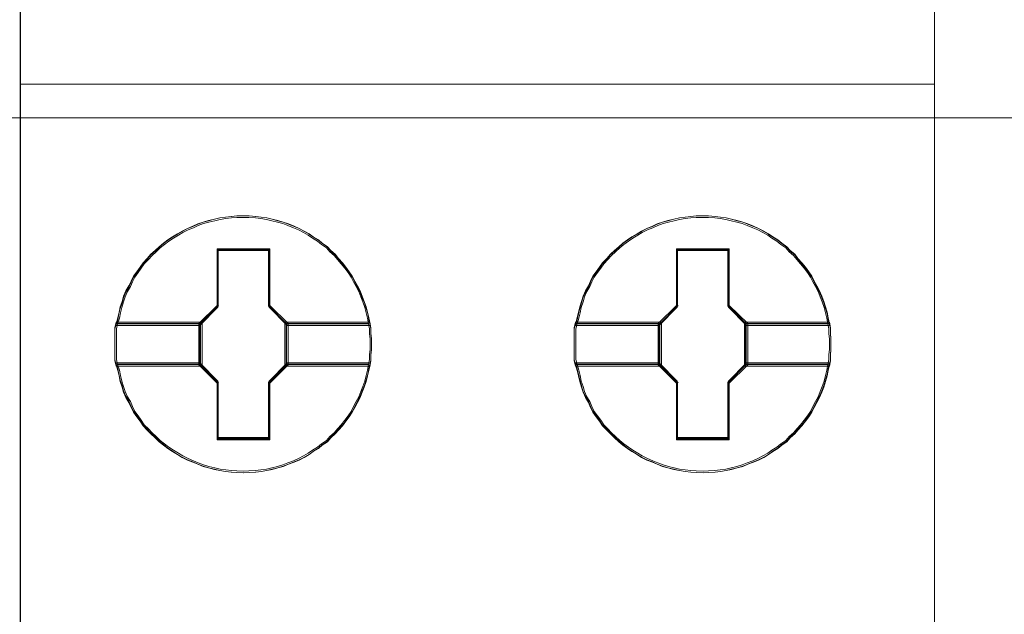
# Model space of a CAD drawing. Header units: millimetres. Extents: x 12819 to 17524, y -4386 to -1138.
# Tile 79 of 94: x 13093.34 to 13095.28, y -4202.36 to -4201.18. Entities that reach past the tile are written whole.
import ezdxf

# ---------------------------------------------------------------- set-up
doc = ezdxf.new("R2010")
doc.units = ezdxf.units.MM
doc.layers.get('0').update_dxf_attribs({"lineweight": 15})
doc.layers.add('45', color=7, linetype='Continuous', lineweight=15)
doc.layers.add('50', color=7, linetype='Continuous', lineweight=15)

# ---------------------------------------------------------------- blocks, each defined once
blk = doc.blocks.new('*U363')
at = {"layer": '50', "color": 7}
blk.add_lwpolyline([(61.985145, -137.349904), (386.014855, -137.349904), (386.014855, -183.652053), (61.985145, -183.652053), (61.985145, -137.349904)], dxfattribs=at)
blk = doc.blocks.new('*U371')
at = {"layer": '45', "color": 7}
for points in [[(313.992921, -118.993483), (332.005756, -118.993483), (332.005756, -118.993483), (332.005756, -201.999463), (332.005756, -201.999463), (313.992921, -201.999463), (313.992921, -201.999463), (313.992921, -118.993483), (313.992921, -118.993483)], [(313.992921, -182.987537), (332.005756, -182.987537), (313.992921, -182.987537)], [(320.914844, -188.108111), (320.914844, -188.21467), (320.903018, -188.31531), (320.903018, -188.41595), (320.885279, -188.51659), (320.861626, -188.629069), (320.837974, -188.735629), (320.808408, -188.848109), (320.772929, -188.954669), (320.731538, -189.055308), (320.690146, -189.161868), (320.636928, -189.256588), (320.58371, -189.357228), (320.536405, -189.451947), (320.477273, -189.540747), (320.412229, -189.629547), (320.341272, -189.718347), (320.264401, -189.801226), (320.199357, -189.878186), (320.11066, -189.955146), (320.045616, -190.032106), (319.945092, -190.097226), (319.868222, -190.168266), (319.767699, -190.227465), (319.684915, -190.286665), (319.590305, -190.339945), (319.489782, -190.393225), (319.389259, -190.434665), (319.27691, -190.476105), (319.176387, -190.517545), (319.069951, -190.547145), (318.957601, -190.576745), (318.851165, -190.600424), (318.738816, -190.618184), (318.63238, -190.630024), (318.502291, -190.635944), (318.395855, -190.641864), (318.259853, -190.635944), (318.153417, -190.630024), (318.041067, -190.618184), (317.928718, -190.600424), (317.822282, -190.576745), (317.70402, -190.547145), (317.597583, -190.517545), (317.491147, -190.476105), (317.396537, -190.434665), (317.290101, -190.393225), (317.183665, -190.339945), (317.094968, -190.286665), (316.994445, -190.227465), (316.905748, -190.168266), (316.817051, -190.097226), (316.734268, -190.032106), (316.651484, -189.955146), (316.5687, -189.878186), (316.497743, -189.801226), (316.414959, -189.718347), (316.355828, -189.629547), (316.290784, -189.540747), (316.225739, -189.451947), (316.178434, -189.357228), (316.137042, -189.256588), (316.077911, -189.161868), (316.030606, -189.055308), (316.001041, -188.954669), (315.965562, -188.848109), (315.941909, -188.735629), (315.918257, -188.629069), (315.882778, -188.51659), (315.859126, -188.41595), (315.859126, -188.31531), (315.859126, -188.21467), (315.859126, -188.108111), (315.859126, -188.007471), (315.859126, -187.906831), (315.859126, -187.806191), (315.882778, -187.705552), (315.918257, -187.593072), (315.941909, -187.480592), (315.965562, -187.374032), (316.001041, -187.267473), (316.030606, -187.166833), (316.077911, -187.060273), (316.137042, -186.959633), (316.178434, -186.864914), (316.225739, -186.770194), (316.290784, -186.681394), (316.355828, -186.592594), (316.414959, -186.503795), (316.497743, -186.420915), (316.5687, -186.338035), (316.651484, -186.266995), (316.734268, -186.190035), (316.817051, -186.118996), (316.905748, -186.053876), (316.994445, -185.994676), (317.094968, -185.935476), (317.183665, -185.882196), (317.290101, -185.828916), (317.396537, -185.787476), (317.491147, -185.740116), (317.597583, -185.704597), (317.70402, -185.674997), (317.822282, -185.645397), (317.928718, -185.621717), (318.041067, -185.603957), (318.153417, -185.592117), (318.259853, -185.580277), (318.395855, -185.580277), (318.502291, -185.580277), (318.63238, -185.592117), (318.738816, -185.603957), (318.851165, -185.621717), (318.957601, -185.645397), (319.069951, -185.674997), (319.176387, -185.704597), (319.27691, -185.740116), (319.389259, -185.787476), (319.489782, -185.828916), (319.590305, -185.882196), (319.684915, -185.935476), (319.767699, -185.994676), (319.868222, -186.053876), (319.945092, -186.118996), (320.045616, -186.190035), (320.11066, -186.266995), (320.199357, -186.338035), (320.264401, -186.420915), (320.341272, -186.503795), (320.412229, -186.592594), (320.477273, -186.681394), (320.536405, -186.770194), (320.58371, -186.864914), (320.636928, -186.959633), (320.690146, -187.060273), (320.731538, -187.166833), (320.772929, -187.267473), (320.808408, -187.374032), (320.837974, -187.480592), (320.861626, -187.593072), (320.885279, -187.705552), (320.903018, -187.806191), (320.903018, -187.906831), (320.914844, -188.007471), (320.914844, -188.108111)], [(318.396557, -185.580277), (318.260462, -185.580277), (318.153952, -185.592324), (318.041525, -185.604372), (317.929098, -185.622443), (317.822589, -185.646537), (317.704245, -185.676655), (317.597735, -185.706774), (317.491225, -185.742916), (317.39655, -185.791105), (317.290041, -185.833271), (317.183531, -185.887484), (317.094773, -185.941696), (316.99418, -186.001933), (316.905422, -186.06217), (316.816664, -186.12843), (316.733824, -186.200714), (316.650983, -186.279021), (316.568142, -186.351305), (316.497135, -186.435637), (316.414295, -186.519968), (316.355123, -186.610323), (316.290033, -186.700678), (316.224944, -186.791033), (316.177607, -186.887411), (316.136186, -186.98379), (316.077014, -187.086192), (316.029676, -187.194618), (316.00009, -187.29702), (315.964587, -187.405446), (315.940918, -187.513872), (315.91725, -187.628321), (315.881746, -187.742771), (317.532646, -187.742771), (317.887678, -187.381351), (317.887678, -186.248903), (318.89952, -186.248903), (318.89952, -187.381351), (319.254552, -187.742771), (320.8877, -187.742771), (320.864031, -187.628321), (320.840362, -187.513872), (320.810776, -187.405446), (320.775273, -187.29702), (320.733852, -187.194618), (320.692432, -187.086192), (320.639177, -186.98379), (320.585922, -186.887411), (320.538585, -186.791033), (320.479413, -186.700678), (320.414323, -186.610323), (320.343317, -186.519968), (320.266393, -186.435637), (320.201304, -186.351305), (320.112546, -186.279021), (320.047457, -186.200714), (319.946864, -186.12843), (319.869941, -186.06217), (319.769348, -186.001933), (319.686507, -185.941696), (319.591832, -185.887484), (319.49124, -185.833271), (319.390647, -185.791105), (319.278221, -185.742916), (319.177628, -185.706774), (319.071118, -185.676655), (318.958692, -185.646537), (318.852182, -185.622443), (318.739755, -185.604372), (318.633245, -185.592324), (318.503067, -185.580277), (318.396557, -185.580277)], [(315.881746, -187.742771), (317.532646, -187.742771), (317.887678, -187.381351), (317.887678, -186.248903), (318.89952, -186.248903), (318.89952, -187.381351), (319.254552, -187.742771), (320.8877, -187.742771), (320.864031, -187.628321), (320.840362, -187.513872), (320.810776, -187.405446), (320.775273, -187.29702), (320.733852, -187.194618), (320.692432, -187.086192), (320.639177, -186.98379), (320.585922, -186.887411), (320.538585, -186.791033), (320.479413, -186.700678), (320.414323, -186.610323), (320.343317, -186.519968), (320.266393, -186.435637), (320.201304, -186.351305), (320.112546, -186.279021), (320.047457, -186.200714), (319.946864, -186.12843), (319.869941, -186.06217), (319.769348, -186.001933), (319.686507, -185.941696), (319.591832, -185.887484), (319.49124, -185.833271), (319.390647, -185.791105), (319.278221, -185.742916), (319.177628, -185.706774), (319.071118, -185.676655), (318.958692, -185.646537), (318.852182, -185.622443), (318.739755, -185.604372), (318.633245, -185.592324), (318.503067, -185.580277), (318.396557, -185.580277), (318.260462, -185.580277), (318.153952, -185.592324), (318.041525, -185.604372), (317.929098, -185.622443), (317.822589, -185.646537), (317.704245, -185.676655), (317.597735, -185.706774), (317.491225, -185.742916), (317.39655, -185.791105), (317.290041, -185.833271), (317.183531, -185.887484), (317.094773, -185.941696), (316.99418, -186.001933), (316.905422, -186.06217), (316.816664, -186.12843), (316.733824, -186.200714), (316.650983, -186.279021), (316.568142, -186.351305), (316.497135, -186.435637), (316.414295, -186.519968), (316.355123, -186.610323), (316.290033, -186.700678), (316.224944, -186.791033), (316.177607, -186.887411), (316.136186, -186.98379), (316.077014, -187.086192), (316.029676, -187.194618), (316.00009, -187.29702), (315.964587, -187.405446), (315.940918, -187.513872), (315.91725, -187.628321), (315.881746, -187.742771)], [(329.965372, -188.108111), (329.965372, -188.21467), (329.953546, -188.31531), (329.953546, -188.41595), (329.935807, -188.51659), (329.912154, -188.629069), (329.888502, -188.735629), (329.858936, -188.848109), (329.823457, -188.954669), (329.782065, -189.055308), (329.740674, -189.161868), (329.687456, -189.256588), (329.634237, -189.357228), (329.586932, -189.451947), (329.527801, -189.540747), (329.462757, -189.629547), (329.391799, -189.718347), (329.314929, -189.801226), (329.249885, -189.878186), (329.161188, -189.955146), (329.096143, -190.032106), (328.99562, -190.097226), (328.91875, -190.168266), (328.818227, -190.227465), (328.735443, -190.286665), (328.640833, -190.339945), (328.54031, -190.393225), (328.439787, -190.434665), (328.327438, -190.476105), (328.226915, -190.517545), (328.120478, -190.547145), (328.008129, -190.576745), (327.901693, -190.600424), (327.789344, -190.618184), (327.682907, -190.630024), (327.552819, -190.635944), (327.446383, -190.641864), (327.310381, -190.635944), (327.203945, -190.630024), (327.091595, -190.618184), (326.979246, -190.600424), (326.87281, -190.576745), (326.754547, -190.547145), (326.648111, -190.517545), (326.541675, -190.476105), (326.447065, -190.434665), (326.340629, -190.393225), (326.234193, -190.339945), (326.145496, -190.286665), (326.044973, -190.227465), (325.956276, -190.168266), (325.867579, -190.097226), (325.784796, -190.032106), (325.702012, -189.955146), (325.619228, -189.878186), (325.548271, -189.801226), (325.465487, -189.718347), (325.406356, -189.629547), (325.341312, -189.540747), (325.276267, -189.451947), (325.228962, -189.357228), (325.18757, -189.256588), (325.128439, -189.161868), (325.081134, -189.055308), (325.051569, -188.954669), (325.01609, -188.848109), (324.992437, -188.735629), (324.968785, -188.629069), (324.933306, -188.51659), (324.909654, -188.41595), (324.909654, -188.31531), (324.909654, -188.21467), (324.909654, -188.108111), (324.909654, -188.007471), (324.909654, -187.906831), (324.909654, -187.806191), (324.933306, -187.705552), (324.968785, -187.593072), (324.992437, -187.480592), (325.01609, -187.374032), (325.051569, -187.267473), (325.081134, -187.166833), (325.128439, -187.060273), (325.18757, -186.959633), (325.228962, -186.864914), (325.276267, -186.770194), (325.341312, -186.681394), (325.406356, -186.592594), (325.465487, -186.503795), (325.548271, -186.420915), (325.619228, -186.338035), (325.702012, -186.266995), (325.784796, -186.190035), (325.867579, -186.118996), (325.956276, -186.053876), (326.044973, -185.994676), (326.145496, -185.935476), (326.234193, -185.882196), (326.340629, -185.828916), (326.447065, -185.787476), (326.541675, -185.740116), (326.648111, -185.704597), (326.754547, -185.674997), (326.87281, -185.645397), (326.979246, -185.621717), (327.091595, -185.603957), (327.203945, -185.592117), (327.310381, -185.580277), (327.446383, -185.580277), (327.552819, -185.580277), (327.682907, -185.592117), (327.789344, -185.603957), (327.901693, -185.621717), (328.008129, -185.645397), (328.120478, -185.674997), (328.226915, -185.704597), (328.327438, -185.740116), (328.439787, -185.787476), (328.54031, -185.828916), (328.640833, -185.882196), (328.735443, -185.935476), (328.818227, -185.994676), (328.91875, -186.053876), (328.99562, -186.118996), (329.096143, -186.190035), (329.161188, -186.266995), (329.249885, -186.338035), (329.314929, -186.420915), (329.391799, -186.503795), (329.462757, -186.592594), (329.527801, -186.681394), (329.586932, -186.770194), (329.634237, -186.864914), (329.687456, -186.959633), (329.740674, -187.060273), (329.782065, -187.166833), (329.823457, -187.267473), (329.858936, -187.374032), (329.888502, -187.480592), (329.912154, -187.593072), (329.935807, -187.705552), (329.953546, -187.806191), (329.953546, -187.906831), (329.965372, -188.007471), (329.965372, -188.108111)], [(327.445949, -185.580277), (327.309915, -185.580277), (327.203453, -185.592324), (327.091077, -185.604372), (326.978701, -185.622443), (326.87224, -185.646537), (326.753949, -185.676655), (326.647488, -185.706774), (326.541026, -185.742916), (326.446394, -185.791105), (326.339932, -185.833271), (326.233471, -185.887484), (326.144753, -185.941696), (326.044206, -186.001933), (325.955488, -186.06217), (325.86677, -186.12843), (325.783966, -186.200714), (325.701163, -186.279021), (325.61836, -186.351305), (325.547385, -186.435637), (325.464582, -186.519968), (325.405437, -186.610323), (325.340377, -186.700678), (325.275317, -186.791033), (325.228001, -186.887411), (325.186599, -186.98379), (325.127454, -187.086192), (325.080138, -187.194618), (325.050565, -187.29702), (325.015078, -187.405446), (324.99142, -187.513872), (324.967762, -187.628321), (324.932274, -187.742771), (326.582428, -187.742771), (326.937299, -187.381351), (326.937299, -186.248903), (327.948684, -186.248903), (327.948684, -187.381351), (328.303556, -187.742771), (329.935965, -187.742771), (329.912307, -187.628321), (329.888649, -187.513872), (329.859076, -187.405446), (329.823589, -187.29702), (329.782188, -187.194618), (329.740786, -187.086192), (329.687555, -186.98379), (329.634324, -186.887411), (329.587008, -186.791033), (329.527863, -186.700678), (329.462803, -186.610323), (329.391829, -186.519968), (329.31494, -186.435637), (329.24988, -186.351305), (329.161162, -186.279021), (329.096102, -186.200714), (328.995555, -186.12843), (328.918666, -186.06217), (328.818119, -186.001933), (328.735316, -185.941696), (328.640684, -185.887484), (328.540137, -185.833271), (328.43959, -185.791105), (328.327214, -185.742916), (328.226667, -185.706774), (328.120205, -185.676655), (328.007829, -185.646537), (327.901368, -185.622443), (327.788992, -185.604372), (327.68253, -185.592324), (327.55241, -185.580277), (327.445949, -185.580277)], [(324.932274, -187.742771), (326.582428, -187.742771), (326.937299, -187.381351), (326.937299, -186.248903), (327.948684, -186.248903), (327.948684, -187.381351), (328.303556, -187.742771), (329.935965, -187.742771), (329.912307, -187.628321), (329.888649, -187.513872), (329.859076, -187.405446), (329.823589, -187.29702), (329.782188, -187.194618), (329.740786, -187.086192), (329.687555, -186.98379), (329.634324, -186.887411), (329.587008, -186.791033), (329.527863, -186.700678), (329.462803, -186.610323), (329.391829, -186.519968), (329.31494, -186.435637), (329.24988, -186.351305), (329.161162, -186.279021), (329.096102, -186.200714), (328.995555, -186.12843), (328.918666, -186.06217), (328.818119, -186.001933), (328.735316, -185.941696), (328.640684, -185.887484), (328.540137, -185.833271), (328.43959, -185.791105), (328.327214, -185.742916), (328.226667, -185.706774), (328.120205, -185.676655), (328.007829, -185.646537), (327.901368, -185.622443), (327.788992, -185.604372), (327.68253, -185.592324), (327.55241, -185.580277), (327.445949, -185.580277), (327.309915, -185.580277), (327.203453, -185.592324), (327.091077, -185.604372), (326.978701, -185.622443), (326.87224, -185.646537), (326.753949, -185.676655), (326.647488, -185.706774), (326.541026, -185.742916), (326.446394, -185.791105), (326.339932, -185.833271), (326.233471, -185.887484), (326.144753, -185.941696), (326.044206, -186.001933), (325.955488, -186.06217), (325.86677, -186.12843), (325.783966, -186.200714), (325.701163, -186.279021), (325.61836, -186.351305), (325.547385, -186.435637), (325.464582, -186.519968), (325.405437, -186.610323), (325.340377, -186.700678), (325.275317, -186.791033), (325.228001, -186.887411), (325.186599, -186.98379), (325.127454, -187.086192), (325.080138, -187.194618), (325.050565, -187.29702), (325.015078, -187.405446), (324.99142, -187.513872), (324.967762, -187.628321), (324.932274, -187.742771)], [(318.396408, -185.611813), (318.262034, -185.611813), (318.156872, -185.623509), (318.045868, -185.635205), (317.934863, -185.652749), (317.829701, -185.676141), (317.712854, -185.705381), (317.607692, -185.734621), (317.50253, -185.769708), (317.409053, -185.816492), (317.303891, -185.857428), (317.198729, -185.91006), (317.111094, -185.962691), (317.011774, -186.021171), (316.924139, -186.079651), (316.836504, -186.143979), (316.754712, -186.214154), (316.672919, -186.290178), (316.591126, -186.360353), (316.521018, -186.442225), (316.439225, -186.524097), (316.380802, -186.611816), (316.316536, -186.699536), (316.252271, -186.787255), (316.205532, -186.880823), (316.164636, -186.97439), (316.106212, -187.073806), (316.059474, -187.179069), (316.030262, -187.278485), (315.995208, -187.383748), (315.971839, -187.489012), (315.948469, -187.600123), (315.913415, -187.711234), (317.543427, -187.711234), (317.893967, -187.360356), (317.893967, -186.260938), (318.893006, -186.260938), (318.893006, -187.360356), (319.243546, -187.711234), (320.856031, -187.711234), (320.832661, -187.600123), (320.809292, -187.489012), (320.78008, -187.383748), (320.745026, -187.278485), (320.70413, -187.179069), (320.663234, -187.073806), (320.610653, -186.97439), (320.558072, -186.880823), (320.511333, -186.787255), (320.452909, -186.699536), (320.388644, -186.611816), (320.318536, -186.524097), (320.242585, -186.442225), (320.17832, -186.360353), (320.090685, -186.290178), (320.026419, -186.214154), (319.927099, -186.143979), (319.851149, -186.079651), (319.751829, -186.021171), (319.670037, -185.962691), (319.576559, -185.91006), (319.47724, -185.857428), (319.37792, -185.816492), (319.266916, -185.769708), (319.167596, -185.734621), (319.062434, -185.705381), (318.951429, -185.676141), (318.846267, -185.652749), (318.735263, -185.635205), (318.630101, -185.623509), (318.50157, -185.611813), (318.396408, -185.611813)], [(315.913415, -187.711234), (317.543427, -187.711234), (317.893967, -187.360356), (317.893967, -186.260938), (318.893006, -186.260938), (318.893006, -187.360356), (319.243546, -187.711234), (320.856031, -187.711234), (320.832661, -187.600123), (320.809292, -187.489012), (320.78008, -187.383748), (320.745026, -187.278485), (320.70413, -187.179069), (320.663234, -187.073806), (320.610653, -186.97439), (320.558072, -186.880823), (320.511333, -186.787255), (320.452909, -186.699536), (320.388644, -186.611816), (320.318536, -186.524097), (320.242585, -186.442225), (320.17832, -186.360353), (320.090685, -186.290178), (320.026419, -186.214154), (319.927099, -186.143979), (319.851149, -186.079651), (319.751829, -186.021171), (319.670037, -185.962691), (319.576559, -185.91006), (319.47724, -185.857428), (319.37792, -185.816492), (319.266916, -185.769708), (319.167596, -185.734621), (319.062434, -185.705381), (318.951429, -185.676141), (318.846267, -185.652749), (318.735263, -185.635205), (318.630101, -185.623509), (318.50157, -185.611813), (318.396408, -185.611813), (318.262034, -185.611813), (318.156872, -185.623509), (318.045868, -185.635205), (317.934863, -185.652749), (317.829701, -185.676141), (317.712854, -185.705381), (317.607692, -185.734621), (317.50253, -185.769708), (317.409053, -185.816492), (317.303891, -185.857428), (317.198729, -185.91006), (317.111094, -185.962691), (317.011774, -186.021171), (316.924139, -186.079651), (316.836504, -186.143979), (316.754712, -186.214154), (316.672919, -186.290178), (316.591126, -186.360353), (316.521018, -186.442225), (316.439225, -186.524097), (316.380802, -186.611816), (316.316536, -186.699536), (316.252271, -186.787255), (316.205532, -186.880823), (316.164636, -186.97439), (316.106212, -187.073806), (316.059474, -187.179069), (316.030262, -187.278485), (315.995208, -187.383748), (315.971839, -187.489012), (315.948469, -187.600123), (315.913415, -187.711234)], [(327.445799, -185.611813), (327.311487, -185.611813), (327.206373, -185.623509), (327.09542, -185.635205), (326.984466, -185.652749), (326.879352, -185.676141), (326.762559, -185.705381), (326.657445, -185.734621), (326.552331, -185.769708), (326.458896, -185.816492), (326.353783, -185.857428), (326.248669, -185.91006), (326.161074, -185.962691), (326.0618, -186.021171), (325.974205, -186.079651), (325.88661, -186.143979), (325.804854, -186.214154), (325.723099, -186.290178), (325.641344, -186.360353), (325.571268, -186.442225), (325.489513, -186.524097), (325.431116, -186.611816), (325.36688, -186.699536), (325.302644, -186.787255), (325.255926, -186.880823), (325.215049, -186.97439), (325.156652, -187.073806), (325.109935, -187.179069), (325.080736, -187.278485), (325.045699, -187.383748), (325.02234, -187.489012), (324.998981, -187.600123), (324.963943, -187.711234), (326.593209, -187.711234), (326.943588, -187.360356), (326.943588, -186.260938), (327.94217, -186.260938), (327.94217, -187.360356), (328.29255, -187.711234), (329.904296, -187.711234), (329.880938, -187.600123), (329.857579, -187.489012), (329.828381, -187.383748), (329.793343, -187.278485), (329.752465, -187.179069), (329.711588, -187.073806), (329.659031, -186.97439), (329.606474, -186.880823), (329.559756, -186.787255), (329.50136, -186.699536), (329.437124, -186.611816), (329.367048, -186.524097), (329.291132, -186.442225), (329.226896, -186.360353), (329.139301, -186.290178), (329.075065, -186.214154), (328.97579, -186.143979), (328.899875, -186.079651), (328.8006, -186.021171), (328.718845, -185.962691), (328.625411, -185.91006), (328.526136, -185.857428), (328.426862, -185.816492), (328.315909, -185.769708), (328.216634, -185.734621), (328.111521, -185.705381), (328.000567, -185.676141), (327.895453, -185.652749), (327.784499, -185.635205), (327.679386, -185.623509), (327.550913, -185.611813), (327.445799, -185.611813)], [(324.963943, -187.711234), (326.593209, -187.711234), (326.943588, -187.360356), (326.943588, -186.260938), (327.94217, -186.260938), (327.94217, -187.360356), (328.29255, -187.711234), (329.904296, -187.711234), (329.880938, -187.600123), (329.857579, -187.489012), (329.828381, -187.383748), (329.793343, -187.278485), (329.752465, -187.179069), (329.711588, -187.073806), (329.659031, -186.97439), (329.606474, -186.880823), (329.559756, -186.787255), (329.50136, -186.699536), (329.437124, -186.611816), (329.367048, -186.524097), (329.291132, -186.442225), (329.226896, -186.360353), (329.139301, -186.290178), (329.075065, -186.214154), (328.97579, -186.143979), (328.899875, -186.079651), (328.8006, -186.021171), (328.718845, -185.962691), (328.625411, -185.91006), (328.526136, -185.857428), (328.426862, -185.816492), (328.315909, -185.769708), (328.216634, -185.734621), (328.111521, -185.705381), (328.000567, -185.676141), (327.895453, -185.652749), (327.784499, -185.635205), (327.679386, -185.623509), (327.550913, -185.611813), (327.445799, -185.611813), (327.311487, -185.611813), (327.206373, -185.623509), (327.09542, -185.635205), (326.984466, -185.652749), (326.879352, -185.676141), (326.762559, -185.705381), (326.657445, -185.734621), (326.552331, -185.769708), (326.458896, -185.816492), (326.353783, -185.857428), (326.248669, -185.91006), (326.161074, -185.962691), (326.0618, -186.021171), (325.974205, -186.079651), (325.88661, -186.143979), (325.804854, -186.214154), (325.723099, -186.290178), (325.641344, -186.360353), (325.571268, -186.442225), (325.489513, -186.524097), (325.431116, -186.611816), (325.36688, -186.699536), (325.302644, -186.787255), (325.255926, -186.880823), (325.215049, -186.97439), (325.156652, -187.073806), (325.109935, -187.179069), (325.080736, -187.278485), (325.045699, -187.383748), (325.02234, -187.489012), (324.998981, -187.600123), (324.963943, -187.711234)], [(318.91105, -186.229025), (317.874231, -186.229025), (317.874231, -187.346954), (317.510434, -187.70374), (317.510434, -188.518401), (317.874231, -188.875187), (317.874231, -189.993116), (318.91105, -189.993116), (318.91105, -188.875187), (319.274846, -188.518401), (319.274846, -187.70374), (318.91105, -187.346954), (318.91105, -186.229025)], [(318.89244, -186.260561), (317.89284, -186.260561), (317.89284, -187.359758), (317.542103, -187.710565), (317.542103, -188.511576), (317.89284, -188.862383), (317.89284, -189.96158), (318.89244, -189.96158), (318.89244, -188.862383), (319.243177, -188.511576), (319.243177, -187.710565), (318.89244, -187.359758), (318.89244, -186.260561)], [(317.885937, -186.251551), (318.901605, -186.251551), (317.885937, -186.251551)], [(317.885937, -187.36884), (317.885937, -186.251551), (317.885937, -187.36884)], [(318.883509, -187.36884), (318.883509, -186.251551), (318.883509, -187.36884)], [(327.961578, -186.229025), (326.924758, -186.229025), (326.924758, -187.346954), (326.560962, -187.70374), (326.560962, -188.518401), (326.924758, -188.875187), (326.924758, -189.993116), (327.961578, -189.993116), (327.961578, -188.875187), (328.325374, -188.518401), (328.325374, -187.70374), (327.961578, -187.346954), (327.961578, -186.229025)], [(326.934203, -186.251551), (327.952133, -186.251551), (326.934203, -186.251551)], [(326.934203, -187.36884), (326.934203, -186.251551), (326.934203, -187.36884)], [(327.934037, -187.36884), (327.934037, -186.251551), (327.934037, -187.36884)], [(317.535317, -187.720245), (317.904034, -187.350819), (317.535317, -187.720245)], [(319.252225, -187.720245), (318.883509, -187.350819), (319.252225, -187.720245)], [(326.583583, -187.720245), (326.9523, -187.350819), (326.583583, -187.720245)], [(328.300491, -187.720245), (327.934037, -187.350819), (328.300491, -187.720245)], [(317.576034, -187.677446), (315.883393, -187.677446), (315.859126, -187.784781), (315.859126, -187.892116), (315.859126, -187.999452), (315.859126, -188.106787), (315.859126, -188.220437), (315.859126, -188.327772), (315.859126, -188.435108), (315.883393, -188.542443), (317.576034, -188.542443), (317.576034, -187.677446)], [(317.576034, -188.542443), (317.576034, -187.677446), (315.883393, -187.677446), (315.859126, -187.784781), (315.859126, -187.892116), (315.859126, -187.999452), (315.859126, -188.106787), (315.859126, -188.220437), (315.859126, -188.327772), (315.859126, -188.435108), (315.883393, -188.542443), (317.576034, -188.542443)], [(317.544365, -187.708982), (315.914167, -187.708982), (315.890795, -187.808491), (315.890795, -187.908), (315.890795, -188.007509), (315.890795, -188.107018), (315.890795, -188.21238), (315.890795, -188.311889), (315.890795, -188.411398), (315.914167, -188.510907), (317.544365, -188.510907), (317.544365, -187.708982)], [(317.544365, -188.510907), (317.544365, -187.708982), (315.914167, -187.708982), (315.890795, -187.808491), (315.890795, -187.908), (315.890795, -188.007509), (315.890795, -188.107018), (315.890795, -188.21238), (315.890795, -188.311889), (315.890795, -188.411398), (315.914167, -188.510907), (317.544365, -188.510907)], [(315.906629, -187.699971), (317.553414, -187.699971), (315.906629, -187.699971)], [(317.535317, -187.699971), (317.535317, -188.519917), (317.535317, -187.699971)], [(320.884496, -187.677446), (319.209246, -187.677446), (319.209246, -188.542443), (320.884496, -188.542443), (320.902705, -188.435108), (320.902705, -188.327772), (320.914844, -188.220437), (320.914844, -188.106787), (320.914844, -187.999452), (320.902705, -187.892116), (320.902705, -187.784781), (320.884496, -187.677446)], [(319.209246, -187.677446), (319.209246, -188.542443), (320.884496, -188.542443), (320.902705, -188.435108), (320.902705, -188.327772), (320.914844, -188.220437), (320.914844, -188.106787), (320.914844, -187.999452), (320.902705, -187.892116), (320.902705, -187.784781), (320.884496, -187.677446), (319.209246, -187.677446)], [(319.234129, -187.699971), (320.862817, -187.699971), (319.234129, -187.699971)], [(319.234129, -187.699971), (319.234129, -188.519917), (319.234129, -187.699971)], [(320.856175, -187.708982), (319.240915, -187.708982), (319.240915, -188.510907), (320.856175, -188.510907), (320.873733, -188.411398), (320.873733, -188.311889), (320.885437, -188.21238), (320.885437, -188.107018), (320.885437, -188.007509), (320.873733, -187.908), (320.873733, -187.808491), (320.856175, -187.708982)], [(319.240915, -187.708982), (319.240915, -188.510907), (320.856175, -188.510907), (320.873733, -188.411398), (320.873733, -188.311889), (320.885437, -188.21238), (320.885437, -188.107018), (320.885437, -188.007509), (320.873733, -187.908), (320.873733, -187.808491), (320.856175, -187.708982), (319.240915, -187.708982)], [(326.626562, -187.677446), (324.933921, -187.677446), (324.909654, -187.784781), (324.909654, -187.892116), (324.909654, -187.999452), (324.909654, -188.106787), (324.909654, -188.220437), (324.909654, -188.327772), (324.909654, -188.435108), (324.933921, -188.542443), (326.626562, -188.542443), (326.626562, -187.677446)], [(326.626562, -188.542443), (326.626562, -187.677446), (324.933921, -187.677446), (324.909654, -187.784781), (324.909654, -187.892116), (324.909654, -187.999452), (324.909654, -188.106787), (324.909654, -188.220437), (324.909654, -188.327772), (324.909654, -188.435108), (324.933921, -188.542443), (326.626562, -188.542443)], [(326.594893, -187.708982), (324.962465, -187.708982), (324.939061, -187.808491), (324.939061, -187.908), (324.939061, -188.007509), (324.939061, -188.107018), (324.939061, -188.21238), (324.939061, -188.311889), (324.939061, -188.411398), (324.962465, -188.510907), (326.594893, -188.510907), (326.594893, -187.708982)], [(326.594893, -188.510907), (326.594893, -187.708982), (324.962465, -187.708982), (324.939061, -187.808491), (324.939061, -187.908), (324.939061, -188.007509), (324.939061, -188.107018), (324.939061, -188.21238), (324.939061, -188.311889), (324.939061, -188.411398), (324.962465, -188.510907), (326.594893, -188.510907)], [(324.954895, -187.699971), (326.601679, -187.699971), (324.954895, -187.699971)], [(326.583583, -187.699971), (326.583583, -188.519917), (326.583583, -187.699971)], [(329.935023, -187.677446), (328.259774, -187.677446), (328.259774, -188.542443), (329.935023, -188.542443), (329.953233, -188.435108), (329.953233, -188.327772), (329.965372, -188.220437), (329.965372, -188.106787), (329.965372, -187.999452), (329.953233, -187.892116), (329.953233, -187.784781), (329.935023, -187.677446)], [(328.259774, -187.677446), (328.259774, -188.542443), (329.935023, -188.542443), (329.953233, -188.435108), (329.953233, -188.327772), (329.965372, -188.220437), (329.965372, -188.106787), (329.965372, -187.999452), (329.953233, -187.892116), (329.953233, -187.784781), (329.935023, -187.677446), (328.259774, -187.677446)], [(328.282395, -187.699971), (329.913345, -187.699971), (328.282395, -187.699971)], [(328.282395, -187.699971), (328.282395, -188.519917), (328.282395, -187.699971)], [(329.904482, -187.708982), (328.291443, -187.708982), (328.291443, -188.510907), (329.904482, -188.510907), (329.922015, -188.411398), (329.922015, -188.311889), (329.933703, -188.21238), (329.933703, -188.107018), (329.933703, -188.007509), (329.922015, -187.908), (329.922015, -187.808491), (329.904482, -187.708982)], [(328.291443, -187.708982), (328.291443, -188.510907), (329.904482, -188.510907), (329.922015, -188.411398), (329.922015, -188.311889), (329.933703, -188.21238), (329.933703, -188.107018), (329.933703, -188.007509), (329.922015, -187.908), (329.922015, -187.808491), (329.904482, -187.708982), (328.291443, -187.708982)], [(320.8877, -188.47937), (319.254552, -188.47937), (318.89952, -188.84079), (318.89952, -189.973238), (317.887678, -189.973238), (317.887678, -188.84079), (317.532646, -188.47937), (315.881746, -188.47937), (315.91725, -188.59382), (315.940918, -188.702246), (315.964587, -188.816695), (316.00009, -188.925121), (316.029676, -189.027523), (316.077014, -189.135949), (316.136186, -189.232328), (316.177607, -189.33473), (316.224944, -189.431109), (316.290033, -189.521464), (316.355123, -189.611818), (316.414295, -189.702173), (316.497135, -189.786505), (316.568142, -189.864812), (316.650983, -189.94312), (316.733824, -190.021427), (316.816664, -190.087688), (316.905422, -190.159972), (316.99418, -190.220208), (317.094773, -190.280445), (317.183531, -190.334658), (317.290041, -190.388871), (317.39655, -190.431036), (317.491225, -190.473202), (317.597735, -190.515367), (317.704245, -190.545486), (317.822589, -190.575604), (317.929098, -190.599699), (318.041525, -190.61777), (318.153952, -190.629817), (318.260462, -190.635841), (318.396557, -190.641864), (318.503067, -190.635841), (318.633245, -190.629817), (318.739755, -190.61777), (318.852182, -190.599699), (318.958692, -190.575604), (319.071118, -190.545486), (319.177628, -190.515367), (319.278221, -190.473202), (319.390647, -190.431036), (319.49124, -190.388871), (319.591832, -190.334658), (319.686507, -190.280445), (319.769348, -190.220208), (319.869941, -190.159972), (319.946864, -190.087688), (320.047457, -190.021427), (320.112546, -189.94312), (320.201304, -189.864812), (320.266393, -189.786505), (320.343317, -189.702173), (320.414323, -189.611818), (320.479413, -189.521464), (320.538585, -189.431109), (320.585922, -189.33473), (320.639177, -189.232328), (320.692432, -189.135949), (320.733852, -189.027523), (320.775273, -188.925121), (320.810776, -188.816695), (320.840362, -188.702246), (320.864031, -188.59382), (320.8877, -188.47937)], [(317.887678, -189.973238), (317.887678, -188.84079), (317.532646, -188.47937), (315.881746, -188.47937), (315.91725, -188.59382), (315.940918, -188.702246), (315.964587, -188.816695), (316.00009, -188.925121), (316.029676, -189.027523), (316.077014, -189.135949), (316.136186, -189.232328), (316.177607, -189.33473), (316.224944, -189.431109), (316.290033, -189.521464), (316.355123, -189.611818), (316.414295, -189.702173), (316.497135, -189.786505), (316.568142, -189.864812), (316.650983, -189.94312), (316.733824, -190.021427), (316.816664, -190.087688), (316.905422, -190.159972), (316.99418, -190.220208), (317.094773, -190.280445), (317.183531, -190.334658), (317.290041, -190.388871), (317.39655, -190.431036), (317.491225, -190.473202), (317.597735, -190.515367), (317.704245, -190.545486), (317.822589, -190.575604), (317.929098, -190.599699), (318.041525, -190.61777), (318.153952, -190.629817), (318.260462, -190.635841), (318.396557, -190.641864), (318.503067, -190.635841), (318.633245, -190.629817), (318.739755, -190.61777), (318.852182, -190.599699), (318.958692, -190.575604), (319.071118, -190.545486), (319.177628, -190.515367), (319.278221, -190.473202), (319.390647, -190.431036), (319.49124, -190.388871), (319.591832, -190.334658), (319.686507, -190.280445), (319.769348, -190.220208), (319.869941, -190.159972), (319.946864, -190.087688), (320.047457, -190.021427), (320.112546, -189.94312), (320.201304, -189.864812), (320.266393, -189.786505), (320.343317, -189.702173), (320.414323, -189.611818), (320.479413, -189.521464), (320.538585, -189.431109), (320.585922, -189.33473), (320.639177, -189.232328), (320.692432, -189.135949), (320.733852, -189.027523), (320.775273, -188.925121), (320.810776, -188.816695), (320.840362, -188.702246), (320.864031, -188.59382), (320.8877, -188.47937), (319.254552, -188.47937), (318.89952, -188.84079), (318.89952, -189.973238), (317.887678, -189.973238)], [(315.906629, -188.501896), (317.553414, -188.501896), (315.906629, -188.501896)], [(320.856031, -188.508654), (319.243546, -188.508654), (318.893006, -188.859909), (318.893006, -189.960507), (317.893967, -189.960507), (317.893967, -188.859909), (317.543427, -188.508654), (315.913415, -188.508654), (315.948469, -188.619885), (315.971839, -188.725261), (315.995208, -188.836492), (316.030262, -188.941868), (316.059474, -189.04139), (316.106212, -189.146767), (316.164636, -189.240435), (316.205532, -189.339957), (316.252271, -189.433625), (316.316536, -189.521438), (316.380802, -189.609252), (316.439225, -189.697066), (316.521018, -189.779025), (316.591126, -189.85513), (316.672919, -189.931236), (316.754712, -190.007341), (316.836504, -190.071737), (316.924139, -190.141988), (317.011774, -190.200531), (317.111094, -190.259073), (317.198729, -190.311761), (317.303891, -190.36445), (317.409053, -190.405429), (317.50253, -190.446409), (317.607692, -190.487389), (317.712854, -190.51666), (317.829701, -190.545931), (317.934863, -190.569348), (318.045868, -190.586911), (318.156872, -190.598619), (318.262034, -190.604474), (318.396408, -190.610328), (318.50157, -190.604474), (318.630101, -190.598619), (318.735263, -190.586911), (318.846267, -190.569348), (318.951429, -190.545931), (319.062434, -190.51666), (319.167596, -190.487389), (319.266916, -190.446409), (319.37792, -190.405429), (319.47724, -190.36445), (319.576559, -190.311761), (319.670037, -190.259073), (319.751829, -190.200531), (319.851149, -190.141988), (319.927099, -190.071737), (320.026419, -190.007341), (320.090685, -189.931236), (320.17832, -189.85513), (320.242585, -189.779025), (320.318536, -189.697066), (320.388644, -189.609252), (320.452909, -189.521438), (320.511333, -189.433625), (320.558072, -189.339957), (320.610653, -189.240435), (320.663234, -189.146767), (320.70413, -189.04139), (320.745026, -188.941868), (320.78008, -188.836492), (320.809292, -188.725261), (320.832661, -188.619885), (320.856031, -188.508654)], [(317.893967, -189.960507), (317.893967, -188.859909), (317.543427, -188.508654), (315.913415, -188.508654), (315.948469, -188.619885), (315.971839, -188.725261), (315.995208, -188.836492), (316.030262, -188.941868), (316.059474, -189.04139), (316.106212, -189.146767), (316.164636, -189.240435), (316.205532, -189.339957), (316.252271, -189.433625), (316.316536, -189.521438), (316.380802, -189.609252), (316.439225, -189.697066), (316.521018, -189.779025), (316.591126, -189.85513), (316.672919, -189.931236), (316.754712, -190.007341), (316.836504, -190.071737), (316.924139, -190.141988), (317.011774, -190.200531), (317.111094, -190.259073), (317.198729, -190.311761), (317.303891, -190.36445), (317.409053, -190.405429), (317.50253, -190.446409), (317.607692, -190.487389), (317.712854, -190.51666), (317.829701, -190.545931), (317.934863, -190.569348), (318.045868, -190.586911), (318.156872, -190.598619), (318.262034, -190.604474), (318.396408, -190.610328), (318.50157, -190.604474), (318.630101, -190.598619), (318.735263, -190.586911), (318.846267, -190.569348), (318.951429, -190.545931), (319.062434, -190.51666), (319.167596, -190.487389), (319.266916, -190.446409), (319.37792, -190.405429), (319.47724, -190.36445), (319.576559, -190.311761), (319.670037, -190.259073), (319.751829, -190.200531), (319.851149, -190.141988), (319.927099, -190.071737), (320.026419, -190.007341), (320.090685, -189.931236), (320.17832, -189.85513), (320.242585, -189.779025), (320.318536, -189.697066), (320.388644, -189.609252), (320.452909, -189.521438), (320.511333, -189.433625), (320.558072, -189.339957), (320.610653, -189.240435), (320.663234, -189.146767), (320.70413, -189.04139), (320.745026, -188.941868), (320.78008, -188.836492), (320.809292, -188.725261), (320.832661, -188.619885), (320.856031, -188.508654), (319.243546, -188.508654), (318.893006, -188.859909), (318.893006, -189.960507), (317.893967, -189.960507)], [(317.535317, -188.501896), (317.904034, -188.871322), (317.535317, -188.501896)], [(319.252225, -188.501896), (318.883509, -188.871322), (319.252225, -188.501896)], [(319.234129, -188.501896), (320.862817, -188.501896), (319.234129, -188.501896)], [(329.935965, -188.47937), (328.303556, -188.47937), (327.948684, -188.84079), (327.948684, -189.973238), (326.937299, -189.973238), (326.937299, -188.84079), (326.582428, -188.47937), (324.932274, -188.47937), (324.967762, -188.59382), (324.99142, -188.702246), (325.015078, -188.816695), (325.050565, -188.925121), (325.080138, -189.027523), (325.127454, -189.135949), (325.186599, -189.232328), (325.228001, -189.33473), (325.275317, -189.431109), (325.340377, -189.521464), (325.405437, -189.611818), (325.464582, -189.702173), (325.547385, -189.786505), (325.61836, -189.864812), (325.701163, -189.94312), (325.783966, -190.021427), (325.86677, -190.087688), (325.955488, -190.159972), (326.044206, -190.220208), (326.144753, -190.280445), (326.233471, -190.334658), (326.339932, -190.388871), (326.446394, -190.431036), (326.541026, -190.473202), (326.647488, -190.515367), (326.753949, -190.545486), (326.87224, -190.575604), (326.978701, -190.599699), (327.091077, -190.61777), (327.203453, -190.629817), (327.309915, -190.635841), (327.445949, -190.641864), (327.55241, -190.635841), (327.68253, -190.629817), (327.788992, -190.61777), (327.901368, -190.599699), (328.007829, -190.575604), (328.120205, -190.545486), (328.226667, -190.515367), (328.327214, -190.473202), (328.43959, -190.431036), (328.540137, -190.388871), (328.640684, -190.334658), (328.735316, -190.280445), (328.818119, -190.220208), (328.918666, -190.159972), (328.995555, -190.087688), (329.096102, -190.021427), (329.161162, -189.94312), (329.24988, -189.864812), (329.31494, -189.786505), (329.391829, -189.702173), (329.462803, -189.611818), (329.527863, -189.521464), (329.587008, -189.431109), (329.634324, -189.33473), (329.687555, -189.232328), (329.740786, -189.135949), (329.782188, -189.027523), (329.823589, -188.925121), (329.859076, -188.816695), (329.888649, -188.702246), (329.912307, -188.59382), (329.935965, -188.47937)], [(326.937299, -189.973238), (326.937299, -188.84079), (326.582428, -188.47937), (324.932274, -188.47937), (324.967762, -188.59382), (324.99142, -188.702246), (325.015078, -188.816695), (325.050565, -188.925121), (325.080138, -189.027523), (325.127454, -189.135949), (325.186599, -189.232328), (325.228001, -189.33473), (325.275317, -189.431109), (325.340377, -189.521464), (325.405437, -189.611818), (325.464582, -189.702173), (325.547385, -189.786505), (325.61836, -189.864812), (325.701163, -189.94312), (325.783966, -190.021427), (325.86677, -190.087688), (325.955488, -190.159972), (326.044206, -190.220208), (326.144753, -190.280445), (326.233471, -190.334658), (326.339932, -190.388871), (326.446394, -190.431036), (326.541026, -190.473202), (326.647488, -190.515367), (326.753949, -190.545486), (326.87224, -190.575604), (326.978701, -190.599699), (327.091077, -190.61777), (327.203453, -190.629817), (327.309915, -190.635841), (327.445949, -190.641864), (327.55241, -190.635841), (327.68253, -190.629817), (327.788992, -190.61777), (327.901368, -190.599699), (328.007829, -190.575604), (328.120205, -190.545486), (328.226667, -190.515367), (328.327214, -190.473202), (328.43959, -190.431036), (328.540137, -190.388871), (328.640684, -190.334658), (328.735316, -190.280445), (328.818119, -190.220208), (328.918666, -190.159972), (328.995555, -190.087688), (329.096102, -190.021427), (329.161162, -189.94312), (329.24988, -189.864812), (329.31494, -189.786505), (329.391829, -189.702173), (329.462803, -189.611818), (329.527863, -189.521464), (329.587008, -189.431109), (329.634324, -189.33473), (329.687555, -189.232328), (329.740786, -189.135949), (329.782188, -189.027523), (329.823589, -188.925121), (329.859076, -188.816695), (329.888649, -188.702246), (329.912307, -188.59382), (329.935965, -188.47937), (328.303556, -188.47937), (327.948684, -188.84079), (327.948684, -189.973238), (326.937299, -189.973238)], [(324.954895, -188.501896), (326.601679, -188.501896), (324.954895, -188.501896)], [(329.904296, -188.508654), (328.29255, -188.508654), (327.94217, -188.859909), (327.94217, -189.960507), (326.943588, -189.960507), (326.943588, -188.859909), (326.593209, -188.508654), (324.963943, -188.508654), (324.998981, -188.619885), (325.02234, -188.725261), (325.045699, -188.836492), (325.080736, -188.941868), (325.109935, -189.04139), (325.156652, -189.146767), (325.215049, -189.240435), (325.255926, -189.339957), (325.302644, -189.433625), (325.36688, -189.521438), (325.431116, -189.609252), (325.489513, -189.697066), (325.571268, -189.779025), (325.641344, -189.85513), (325.723099, -189.931236), (325.804854, -190.007341), (325.88661, -190.071737), (325.974205, -190.141988), (326.0618, -190.200531), (326.161074, -190.259073), (326.248669, -190.311761), (326.353783, -190.36445), (326.458896, -190.405429), (326.552331, -190.446409), (326.657445, -190.487389), (326.762559, -190.51666), (326.879352, -190.545931), (326.984466, -190.569348), (327.09542, -190.586911), (327.206373, -190.598619), (327.311487, -190.604474), (327.445799, -190.610328), (327.550913, -190.604474), (327.679386, -190.598619), (327.784499, -190.586911), (327.895453, -190.569348), (328.000567, -190.545931), (328.111521, -190.51666), (328.216634, -190.487389), (328.315909, -190.446409), (328.426862, -190.405429), (328.526136, -190.36445), (328.625411, -190.311761), (328.718845, -190.259073), (328.8006, -190.200531), (328.899875, -190.141988), (328.97579, -190.071737), (329.075065, -190.007341), (329.139301, -189.931236), (329.226896, -189.85513), (329.291132, -189.779025), (329.367048, -189.697066), (329.437124, -189.609252), (329.50136, -189.521438), (329.559756, -189.433625), (329.606474, -189.339957), (329.659031, -189.240435), (329.711588, -189.146767), (329.752465, -189.04139), (329.793343, -188.941868), (329.828381, -188.836492), (329.857579, -188.725261), (329.880938, -188.619885), (329.904296, -188.508654)], [(326.943588, -189.960507), (326.943588, -188.859909), (326.593209, -188.508654), (324.963943, -188.508654), (324.998981, -188.619885), (325.02234, -188.725261), (325.045699, -188.836492), (325.080736, -188.941868), (325.109935, -189.04139), (325.156652, -189.146767), (325.215049, -189.240435), (325.255926, -189.339957), (325.302644, -189.433625), (325.36688, -189.521438), (325.431116, -189.609252), (325.489513, -189.697066), (325.571268, -189.779025), (325.641344, -189.85513), (325.723099, -189.931236), (325.804854, -190.007341), (325.88661, -190.071737), (325.974205, -190.141988), (326.0618, -190.200531), (326.161074, -190.259073), (326.248669, -190.311761), (326.353783, -190.36445), (326.458896, -190.405429), (326.552331, -190.446409), (326.657445, -190.487389), (326.762559, -190.51666), (326.879352, -190.545931), (326.984466, -190.569348), (327.09542, -190.586911), (327.206373, -190.598619), (327.311487, -190.604474), (327.445799, -190.610328), (327.550913, -190.604474), (327.679386, -190.598619), (327.784499, -190.586911), (327.895453, -190.569348), (328.000567, -190.545931), (328.111521, -190.51666), (328.216634, -190.487389), (328.315909, -190.446409), (328.426862, -190.405429), (328.526136, -190.36445), (328.625411, -190.311761), (328.718845, -190.259073), (328.8006, -190.200531), (328.899875, -190.141988), (328.97579, -190.071737), (329.075065, -190.007341), (329.139301, -189.931236), (329.226896, -189.85513), (329.291132, -189.779025), (329.367048, -189.697066), (329.437124, -189.609252), (329.50136, -189.521438), (329.559756, -189.433625), (329.606474, -189.339957), (329.659031, -189.240435), (329.711588, -189.146767), (329.752465, -189.04139), (329.793343, -188.941868), (329.828381, -188.836492), (329.857579, -188.725261), (329.880938, -188.619885), (329.904296, -188.508654), (328.29255, -188.508654), (327.94217, -188.859909), (327.94217, -189.960507), (326.943588, -189.960507)], [(326.583583, -188.501896), (326.9523, -188.871322), (326.583583, -188.501896)], [(328.300491, -188.501896), (327.934037, -188.871322), (328.300491, -188.501896)], [(328.282395, -188.501896), (329.913345, -188.501896), (328.282395, -188.501896)], [(317.885937, -189.968338), (317.885937, -188.853302), (317.885937, -189.968338)], [(318.883509, -189.968338), (318.883509, -188.853302), (318.883509, -189.968338)], [(326.934203, -189.968338), (326.934203, -188.853302), (326.934203, -189.968338)], [(327.934037, -189.968338), (327.934037, -188.853302), (327.934037, -189.968338)], [(317.885937, -189.950317), (318.901605, -189.950317), (317.885937, -189.950317)], [(326.934203, -189.950317), (327.952133, -189.950317), (326.934203, -189.950317)]]:
    blk.add_lwpolyline(points, close=True, dxfattribs=at)
at = {"layer": '45', "color": 59}
blk.add_lwpolyline([(313.999707, -118.997989), (332.001232, -118.997989), (332.001232, -201.992705), (313.999707, -201.992705), (313.999707, -118.997989)], close=True, dxfattribs=at)
at = {"layer": '45', "color": 3}
blk.add_lwpolyline([(327.942968, -186.260561), (326.943368, -186.260561), (326.943368, -187.359758), (326.592631, -187.710565), (326.592631, -188.511576), (326.943368, -188.862383), (326.943368, -189.96158), (327.942968, -189.96158), (327.942968, -188.862383), (328.293705, -188.511576), (328.293705, -187.710565), (327.942968, -187.359758), (327.942968, -186.260561)], close=True, dxfattribs=at)

msp = doc.modelspace()

# ---------------------------------------------------------------- block references
at = {"xscale": 0.1000000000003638, "yscale": 0.1000000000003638, "zscale": 0.1000000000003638}
for name in ['*U363', '*U371']:
    msp.add_blockref(name, (13061.9398, -4183.0131), dxfattribs=at)

doc.saveas('drawing.dxf')
